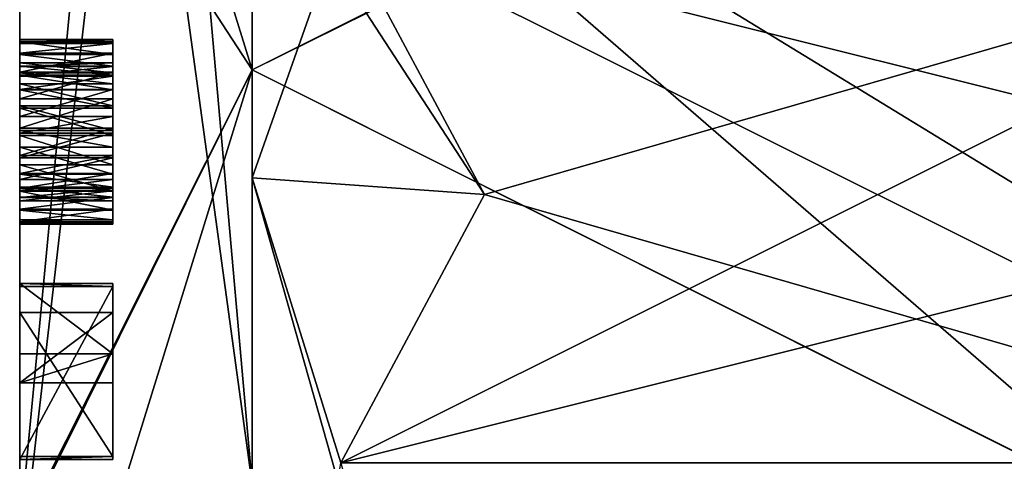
# Model space of a CAD drawing. Header units: millimetres. Extents: x -12 to 310, y -379 to 242.
# Tile 25 of 256: x -7 to -4.882, y -18.842 to -17.892. Entities that reach past the tile are written whole.
import ezdxf

# ---------------------------------------------------------------- set-up
doc = ezdxf.new("R2010")
doc.units = ezdxf.units.MM
doc.header["$LTSCALE"] = 65.185185
for name, color, linetype in [('1666', 7, 'CONTINUOUS'), ('1667', 7, 'CONTINUOUS'), ('1669', 7, 'CONTINUOUS'), ('1670', 7, 'CONTINUOUS'), ('1671', 7, 'CONTINUOUS'), ('1672', 7, 'CONTINUOUS'), ('1673', 7, 'CONTINUOUS'), ('1678', 7, 'CONTINUOUS'), ('1681', 7, 'CONTINUOUS'), ('1733', 7, 'CONTINUOUS'), ('1734', 7, 'CONTINUOUS'), ('1735', 7, 'CONTINUOUS'), ('1736', 7, 'CONTINUOUS'), ('1737', 7, 'CONTINUOUS'), ('1738', 7, 'CONTINUOUS'), ('1739', 7, 'CONTINUOUS'), ('1740', 7, 'CONTINUOUS'), ('1741', 7, 'CONTINUOUS'), ('1742', 7, 'CONTINUOUS'), ('1743', 7, 'CONTINUOUS'), ('1744', 7, 'CONTINUOUS'), ('1745', 7, 'CONTINUOUS'), ('1746', 7, 'CONTINUOUS'), ('1747', 7, 'CONTINUOUS'), ('1748', 7, 'CONTINUOUS'), ('1749', 7, 'CONTINUOUS'), ('1750', 7, 'CONTINUOUS'), ('1751', 7, 'CONTINUOUS'), ('1752', 7, 'CONTINUOUS'), ('1753', 7, 'CONTINUOUS'), ('1754', 7, 'CONTINUOUS'), ('1755', 7, 'CONTINUOUS'), ('1756', 7, 'CONTINUOUS'), ('1757', 7, 'CONTINUOUS'), ('1758', 7, 'CONTINUOUS'), ('1759', 7, 'CONTINUOUS'), ('1760', 7, 'CONTINUOUS'), ('1761', 7, 'CONTINUOUS'), ('1762', 7, 'CONTINUOUS'), ('1763', 7, 'CONTINUOUS'), ('1764', 7, 'CONTINUOUS'), ('1765', 7, 'CONTINUOUS'), ('1766', 7, 'CONTINUOUS'), ('1767', 7, 'CONTINUOUS'), ('1768', 7, 'CONTINUOUS'), ('1769', 7, 'CONTINUOUS'), ('1770', 7, 'CONTINUOUS'), ('1771', 7, 'CONTINUOUS'), ('1772', 7, 'CONTINUOUS'), ('1773', 7, 'CONTINUOUS'), ('1774', 7, 'CONTINUOUS'), ('1775', 7, 'CONTINUOUS'), ('1776', 7, 'CONTINUOUS'), ('1777', 7, 'CONTINUOUS'), ('1778', 7, 'CONTINUOUS'), ('1779', 7, 'CONTINUOUS'), ('1780', 7, 'CONTINUOUS'), ('1781', 7, 'CONTINUOUS'), ('1782', 7, 'CONTINUOUS'), ('1783', 7, 'CONTINUOUS'), ('1784', 7, 'CONTINUOUS'), ('1785', 7, 'CONTINUOUS'), ('1786', 7, 'CONTINUOUS'), ('2225', 7, 'CONTINUOUS'), ('2226', 7, 'CONTINUOUS'), ('2227', 7, 'CONTINUOUS'), ('2228', 7, 'CONTINUOUS'), ('2231', 7, 'CONTINUOUS'), ('2232', 7, 'CONTINUOUS'), ('2243', 7, 'CONTINUOUS')]:
    doc.layers.add(name, color=color, linetype=linetype)

msp = doc.modelspace()

# ---------------------------------------------------------------- linework, layer by layer
at = {"layer": '1666', "linetype": 'CONTINUOUS'}
for points in [[(-2.2, -14.75, -165), (-2.2, -18.9261, -169.2494), (-6.5, -14.75, -165), (-2.2, -14.75, -165)], [(-6.5, -14.75, -165), (-2.2, -18.9261, -169.2494), (-6.5, -18.8908, -169.2486), (-6.5, -14.75, -165)]]:
    msp.add_3dface(points, dxfattribs=at)
at = {"layer": '1667', "linetype": 'CONTINUOUS'}
for points in [[(-2.2, -19.0739, -160.7506), (-2.2, -14.7526, -164.8522), (-6.5, -14.7556, -164.7817), (-2.2, -19.0739, -160.7506)], [(-6.5, -19.1092, -160.7514), (-2.2, -19.0739, -160.7506), (-6.5, -14.7556, -164.7817), (-6.5, -19.1092, -160.7514)]]:
    msp.add_3dface(points, dxfattribs=at)
at = {"layer": '1669', "linetype": 'CONTINUOUS'}
for points in [[(-6.5, -19.1092, -160.7514), (-6.5, -14.7556, -164.7817), (-7, -19.0944, -161.2512), (-6.5, -19.1092, -160.7514)], [(-7, -19.0944, -161.2512), (-6.5, -14.7556, -164.7817), (-7, -16.4522, -162.2485), (-7, -19.0944, -161.2512)]]:
    msp.add_3dface(points, dxfattribs=at)
at = {"layer": '1670', "linetype": 'CONTINUOUS'}
for points in [[(-7, -15.2512, -164.9036), (-7, -15.25, -165), (-7, -18.9955, -162.5), (-7, -15.2512, -164.9036)], [(-7, -15.25, -165), (-7, -18.9056, -168.7488), (-7, -17.2325, -166.768), (-7, -15.25, -165)], [(-7, -15.25, -165), (-7, -16.5, -165), (-7, -18.9955, -162.5), (-7, -15.25, -165)], [(-7, -15.255, -164.8073), (-7, -15.2512, -164.9036), (-7, -18.9955, -162.5), (-7, -15.255, -164.8073)], [(-7, -16.4522, -162.2485), (-7, -15.255, -164.8073), (-7, -18.011, -162.2507), (-7, -16.4522, -162.2485)], [(-7, -15.255, -164.8073), (-7, -18.9955, -162.5), (-7, -18.1411, -162.3231), (-7, -15.255, -164.8073)], [(-7, -18.011, -162.2507), (-7, -15.255, -164.8073), (-7, -18.0431, -162.2856), (-7, -18.011, -162.2507)], [(-7, -18.0431, -162.2856), (-7, -15.255, -164.8073), (-7, -18.0821, -162.3073), (-7, -18.0431, -162.2856)], [(-7, -18.0821, -162.3073), (-7, -15.255, -164.8073), (-7, -18.1411, -162.3231), (-7, -18.0821, -162.3073)], [(-7, -19.0944, -161.2512), (-7, -16.4522, -162.2485), (-7, -18.0619, -161.8361), (-7, -19.0944, -161.2512)], [(-7, -18.0619, -161.8361), (-7, -16.4522, -162.2485), (-7, -18.005, -161.8641), (-7, -18.0619, -161.8361)], [(-7, -18.005, -161.8641), (-7, -16.4522, -162.2485), (-7, -17.9642, -161.9095), (-7, -18.005, -161.8641)], [(-7, -17.9642, -161.9095), (-7, -16.4522, -162.2485), (-7, -17.9433, -161.949), (-7, -17.9642, -161.9095)], [(-7, -17.9433, -161.949), (-7, -16.4522, -162.2485), (-7, -17.9354, -161.9957), (-7, -17.9433, -161.949)], [(-7, -17.9354, -161.9957), (-7, -16.4522, -162.2485), (-7, -17.9345, -162.0293), (-7, -17.9354, -161.9957)], [(-7, -17.9345, -162.0293), (-7, -16.4522, -162.2485), (-7, -17.9396, -162.0832), (-7, -17.9345, -162.0293)], [(-7, -17.9396, -162.0832), (-7, -16.4522, -162.2485), (-7, -17.9668, -162.175), (-7, -17.9396, -162.0832)], [(-7, -17.9668, -162.175), (-7, -16.4522, -162.2485), (-7, -17.9919, -162.2231), (-7, -17.9668, -162.175)], [(-7, -17.9919, -162.2231), (-7, -16.4522, -162.2485), (-7, -18.011, -162.2507), (-7, -17.9919, -162.2231)], [(-7, -17.2325, -166.768), (-7, -18.9056, -168.7488), (-7, -19.0045, -167.5), (-7, -17.2325, -166.768)], [(-7, -18.6107, -161.723), (-7, -19.0944, -161.2512), (-7, -18.0619, -161.8361), (-7, -18.6107, -161.723)], [(-7, -18.1249, -161.8286), (-7, -18.6107, -161.723), (-7, -18.0619, -161.8361), (-7, -18.1249, -161.8286)], [(-7, -18.1839, -161.8444), (-7, -18.6107, -161.723), (-7, -18.1249, -161.8286), (-7, -18.1839, -161.8444)], [(-7, -18.9955, -162.5), (-7, -19.8462, -162.3306), (-7, -18.1411, -162.3231), (-7, -18.9955, -162.5)], [(-7, -19.8462, -162.3306), (-7, -19.7664, -162.3066), (-7, -18.1411, -162.3231), (-7, -19.8462, -162.3306)], [(-7, -18.1411, -162.3231), (-7, -19.7664, -162.3066), (-7, -18.204, -162.3155), (-7, -18.1411, -162.3231)], [(-7, -18.2229, -161.8661), (-7, -18.6107, -161.723), (-7, -18.1839, -161.8444), (-7, -18.2229, -161.8661)], [(-7, -18.204, -162.3155), (-7, -19.7664, -162.3066), (-7, -18.2609, -162.2875), (-7, -18.204, -162.3155)], [(-7, -18.255, -161.901), (-7, -18.6107, -161.723), (-7, -18.2229, -161.8661), (-7, -18.255, -161.901)], [(-7, -18.274, -161.9286), (-7, -18.6107, -161.723), (-7, -18.255, -161.901), (-7, -18.274, -161.9286)], [(-7, -19.7664, -162.3066), (-7, -19.4219, -162.22), (-7, -18.2609, -162.2875), (-7, -19.7664, -162.3066)], [(-7, -19.4219, -162.22), (-7, -18.4661, -162.245), (-7, -18.2609, -162.2875), (-7, -19.4219, -162.22)], [(-7, -18.2609, -162.2875), (-7, -18.4661, -162.245), (-7, -18.3018, -162.2421), (-7, -18.2609, -162.2875)], [(-7, -18.2991, -161.9766), (-7, -18.6107, -161.723), (-7, -18.274, -161.9286), (-7, -18.2991, -161.9766)], [(-7, -18.3264, -162.0684), (-7, -18.6107, -161.723), (-7, -18.2991, -161.9766), (-7, -18.3264, -162.0684)], [(-7, -18.4661, -162.245), (-7, -18.4595, -162.1922), (-7, -18.3018, -162.2421), (-7, -18.4661, -162.245)], [(-7, -18.3018, -162.2421), (-7, -18.4595, -162.1922), (-7, -18.3227, -162.2027), (-7, -18.3018, -162.2421)], [(-7, -18.3227, -162.2027), (-7, -18.4595, -162.1922), (-7, -18.3306, -162.1559), (-7, -18.3227, -162.2027)], [(-7, -18.6107, -161.723), (-7, -18.3264, -162.0684), (-7, -18.3315, -162.1224), (-7, -18.6107, -161.723)], [(-7, -18.4595, -162.1922), (-7, -18.6107, -161.723), (-7, -18.3306, -162.1559), (-7, -18.4595, -162.1922)], [(-7, -18.3306, -162.1559), (-7, -18.6107, -161.723), (-7, -18.3315, -162.1224), (-7, -18.3306, -162.1559)], [(-7, -19.3069, -162.2167), (-7, -19.2461, -162.1986), (-7, -18.4661, -162.245), (-7, -19.3069, -162.2167)], [(-7, -18.4661, -162.245), (-7, -19.2461, -162.1986), (-7, -18.8382, -162.1984), (-7, -18.4661, -162.245)], [(-7, -19.3483, -162.2217), (-7, -19.3069, -162.2167), (-7, -18.4661, -162.245), (-7, -19.3483, -162.2217)], [(-7, -19.4219, -162.22), (-7, -19.3483, -162.2217), (-7, -18.4661, -162.245), (-7, -19.4219, -162.22)], [(-7, -19.184, -162.0196), (-7, -19.2085, -161.9904), (-7, -18.5215, -162.1844), (-7, -19.184, -162.0196)], [(-7, -19.2085, -161.9904), (-7, -18.9201, -161.9346), (-7, -18.5215, -162.1844), (-7, -19.2085, -161.9904)], [(-7, -19.1685, -162.0606), (-7, -19.184, -162.0196), (-7, -18.5215, -162.1844), (-7, -19.1685, -162.0606)], [(-7, -19.1659, -162.0817), (-7, -19.1685, -162.0606), (-7, -18.5215, -162.1844), (-7, -19.1659, -162.0817)], [(-7, -18.8316, -162.1456), (-7, -19.1659, -162.0817), (-7, -18.5215, -162.1844), (-7, -18.8316, -162.1456)], [(-7, -18.9201, -161.9346), (-7, -18.9197, -161.8814), (-7, -18.5215, -162.1844), (-7, -18.9201, -161.9346)], [(-7, -18.5215, -162.1844), (-7, -18.9197, -161.8814), (-7, -18.6727, -161.7152), (-7, -18.5215, -162.1844)], [(-7, -18.6727, -161.7152), (-7, -19.0944, -161.2512), (-7, -18.6107, -161.723), (-7, -18.6727, -161.7152)], [(-7, -19.2121, -161.7015), (-7, -19.0944, -161.2512), (-7, -18.6727, -161.7152), (-7, -19.2121, -161.7015)], [(-7, -19.2057, -161.7543), (-7, -19.2121, -161.7015), (-7, -18.6727, -161.7152), (-7, -19.2057, -161.7543)], [(-7, -18.9197, -161.8814), (-7, -19.2057, -161.7543), (-7, -18.6727, -161.7152), (-7, -18.9197, -161.8814)], [(-7, -19.1711, -162.1252), (-7, -19.1659, -162.0817), (-7, -18.8316, -162.1456), (-7, -19.1711, -162.1252)], [(-7, -19.2074, -162.1724), (-7, -19.1711, -162.1252), (-7, -18.8316, -162.1456), (-7, -19.2074, -162.1724)], [(-7, -18.8382, -162.1984), (-7, -19.2074, -162.1724), (-7, -18.8316, -162.1456), (-7, -18.8382, -162.1984)], [(-7, -19.2461, -162.1986), (-7, -19.2074, -162.1724), (-7, -18.8382, -162.1984), (-7, -19.2461, -162.1986)]]:
    msp.add_3dface(points, dxfattribs=at)
at = {"layer": '1671', "linetype": 'CONTINUOUS'}
for points in [[(-6.5, -14.75, -165), (-6.5, -18.8908, -169.2486), (-6.8536, -14.8964, -165), (-6.5, -14.75, -165)], [(-6.5, -18.8908, -169.2486), (-7, -15.25, -165), (-6.8536, -14.8964, -165), (-6.5, -18.8908, -169.2486)], [(-7, -15.25, -165), (-6.5, -18.8908, -169.2486), (-7, -18.9056, -168.7488), (-7, -15.25, -165)]]:
    msp.add_3dface(points, dxfattribs=at)
at = {"layer": '1672', "linetype": 'CONTINUOUS'}
for points in [[(-6.8094, -17, -166.1547), (-7, -17.2325, -166.768), (-6.5, -18, -166.7321), (-6.8094, -17, -166.1547)], [(-7, -17.2325, -166.768), (-7, -19.0045, -167.5), (-6.5, -18, -166.7321), (-7, -17.2325, -166.768)], [(-6.5, -18, -166.7321), (-7, -19.0045, -167.5), (-6.8094, -19, -167.3094), (-6.5, -18, -166.7321)]]:
    msp.add_3dface(points, dxfattribs=at)
at = {"layer": '1673', "linetype": 'CONTINUOUS'}
for points in [[(-7, -18.9955, -162.5), (-7, -16.5, -165), (-6.8094, -17, -163.8453), (-7, -18.9955, -162.5)], [(-6.5, -18, -163.268), (-7, -18.9955, -162.5), (-6.8094, -17, -163.8453), (-6.5, -18, -163.268)], [(-6.8094, -19, -162.6906), (-7, -18.9955, -162.5), (-6.5, -18, -163.268), (-6.8094, -19, -162.6906)]]:
    msp.add_3dface(points, dxfattribs=at)
at = {"layer": '1678', "linetype": 'CONTINUOUS'}
for points in [[(-6.8094, -17, -166.1547), (-6.5, -18, -166.7321), (-4.5024, -19.0004, -167.3092), (-6.8094, -17, -166.1547)], [(-6.8094, -17, -166.1547), (-4.5024, -19.0004, -167.3092), (-4.5, -17.01, -166.1605), (-6.8094, -17, -166.1547)], [(-6.5, -18, -166.7321), (-6.8094, -19, -167.3094), (-4.5024, -19.0004, -167.3092), (-6.5, -18, -166.7321)]]:
    msp.add_3dface(points, dxfattribs=at)
at = {"layer": '1681', "linetype": 'CONTINUOUS'}
for points in [[(-6.5, -18, -163.268), (-6.8094, -17, -163.8453), (-4.5, -17, -163.8453), (-6.5, -18, -163.268)], [(-4.5, -17, -163.8453), (-4.5, -17.01, -163.8395), (-6.5, -18, -163.268), (-4.5, -17, -163.8453)], [(-4.5024, -18.9996, -162.6908), (-6.5, -18, -163.268), (-4.5, -17.01, -163.8395), (-4.5024, -18.9996, -162.6908)], [(-6.8094, -19, -162.6906), (-6.5, -18, -163.268), (-4.5024, -18.9996, -162.6908), (-6.8094, -19, -162.6906)]]:
    msp.add_3dface(points, dxfattribs=at)
at = {"layer": '1733', "linetype": 'CONTINUOUS'}
for points in [[(-7, -18.4595, -162.1922), (-7, -18.4661, -162.245), (-6.8, -18.4661, -162.245), (-7, -18.4595, -162.1922)], [(-6.8, -18.4595, -162.1922), (-7, -18.4595, -162.1922), (-6.8, -18.4661, -162.245), (-6.8, -18.4595, -162.1922)]]:
    msp.add_3dface(points, dxfattribs=at)
at = {"layer": '1734', "linetype": 'CONTINUOUS'}
for points in [[(-7, -18.6107, -161.723), (-7, -18.4595, -162.1922), (-6.8, -18.6107, -161.723), (-7, -18.6107, -161.723)], [(-7, -18.4595, -162.1922), (-6.8, -18.4595, -162.1922), (-6.8, -18.6107, -161.723), (-7, -18.4595, -162.1922)]]:
    msp.add_3dface(points, dxfattribs=at)
at = {"layer": '1735', "linetype": 'CONTINUOUS'}
for points in [[(-7, -18.6727, -161.7152), (-7, -18.6107, -161.723), (-6.8, -18.6107, -161.723), (-7, -18.6727, -161.7152)], [(-7, -18.6727, -161.7152), (-6.8, -18.6107, -161.723), (-6.8, -18.6727, -161.7152), (-7, -18.6727, -161.7152)]]:
    msp.add_3dface(points, dxfattribs=at)
at = {"layer": '1736', "linetype": 'CONTINUOUS'}
for points in [[(-7, -18.5215, -162.1844), (-7, -18.6727, -161.7152), (-6.8, -18.5215, -162.1844), (-7, -18.5215, -162.1844)], [(-7, -18.6727, -161.7152), (-6.8, -18.6727, -161.7152), (-6.8, -18.5215, -162.1844), (-7, -18.6727, -161.7152)]]:
    msp.add_3dface(points, dxfattribs=at)
at = {"layer": '1737', "linetype": 'CONTINUOUS'}
for points in [[(-7, -18.8316, -162.1456), (-7, -18.5215, -162.1844), (-6.8, -18.8316, -162.1456), (-7, -18.8316, -162.1456)], [(-7, -18.5215, -162.1844), (-6.8, -18.5215, -162.1844), (-6.8, -18.8316, -162.1456), (-7, -18.5215, -162.1844)]]:
    msp.add_3dface(points, dxfattribs=at)
at = {"layer": '1738', "linetype": 'CONTINUOUS'}
for points in [[(-7, -18.8382, -162.1984), (-7, -18.8316, -162.1456), (-6.8, -18.8316, -162.1456), (-7, -18.8382, -162.1984)], [(-7, -18.8382, -162.1984), (-6.8, -18.8316, -162.1456), (-6.8, -18.8382, -162.1984), (-7, -18.8382, -162.1984)]]:
    msp.add_3dface(points, dxfattribs=at)
at = {"layer": '1739', "linetype": 'CONTINUOUS'}
for points in [[(-7, -18.4661, -162.245), (-7, -18.8382, -162.1984), (-6.8, -18.4661, -162.245), (-7, -18.4661, -162.245)], [(-6.8, -18.4661, -162.245), (-7, -18.8382, -162.1984), (-6.8, -18.8382, -162.1984), (-6.8, -18.4661, -162.245)]]:
    msp.add_3dface(points, dxfattribs=at)
at = {"layer": '1740', "linetype": 'CONTINUOUS'}
for points in [[(-6.8, -18.4595, -162.1922), (-6.8, -18.4661, -162.245), (-6.8, -18.8382, -162.1984), (-6.8, -18.4595, -162.1922)], [(-6.8, -18.6107, -161.723), (-6.8, -18.4595, -162.1922), (-6.8, -18.5215, -162.1844), (-6.8, -18.6107, -161.723)], [(-6.8, -18.5215, -162.1844), (-6.8, -18.4595, -162.1922), (-6.8, -18.8382, -162.1984), (-6.8, -18.5215, -162.1844)], [(-6.8, -18.6727, -161.7152), (-6.8, -18.6107, -161.723), (-6.8, -18.5215, -162.1844), (-6.8, -18.6727, -161.7152)], [(-6.8, -18.8316, -162.1456), (-6.8, -18.5215, -162.1844), (-6.8, -18.8382, -162.1984), (-6.8, -18.8316, -162.1456)]]:
    msp.add_3dface(points, dxfattribs=at)
at = {"layer": '1741', "linetype": 'CONTINUOUS'}
for points in [[(-7, -18.3264, -162.0684), (-7, -18.2991, -161.9766), (-6.8, -18.2991, -161.9766), (-7, -18.3264, -162.0684)], [(-6.8, -18.3264, -162.0684), (-7, -18.3264, -162.0684), (-6.8, -18.2991, -161.9766), (-6.8, -18.3264, -162.0684)]]:
    msp.add_3dface(points, dxfattribs=at)
at = {"layer": '1742', "linetype": 'CONTINUOUS'}
for points in [[(-7, -18.3315, -162.1224), (-7, -18.3264, -162.0684), (-6.8, -18.3264, -162.0684), (-7, -18.3315, -162.1224)], [(-7, -18.3315, -162.1224), (-6.8, -18.3264, -162.0684), (-6.8, -18.3315, -162.1224), (-7, -18.3315, -162.1224)]]:
    msp.add_3dface(points, dxfattribs=at)
at = {"layer": '1743', "linetype": 'CONTINUOUS'}
for points in [[(-7, -18.3306, -162.1559), (-7, -18.3315, -162.1224), (-6.8, -18.3315, -162.1224), (-7, -18.3306, -162.1559)], [(-7, -18.3306, -162.1559), (-6.8, -18.3315, -162.1224), (-6.8, -18.3306, -162.1559), (-7, -18.3306, -162.1559)]]:
    msp.add_3dface(points, dxfattribs=at)
at = {"layer": '1744', "linetype": 'CONTINUOUS'}
for points in [[(-7, -18.3227, -162.2027), (-7, -18.3306, -162.1559), (-6.8, -18.3306, -162.1559), (-7, -18.3227, -162.2027)], [(-7, -18.3227, -162.2027), (-6.8, -18.3306, -162.1559), (-6.8, -18.3227, -162.2027), (-7, -18.3227, -162.2027)]]:
    msp.add_3dface(points, dxfattribs=at)
at = {"layer": '1745', "linetype": 'CONTINUOUS'}
for points in [[(-7, -18.3018, -162.2421), (-7, -18.3227, -162.2027), (-6.8, -18.3227, -162.2027), (-7, -18.3018, -162.2421)], [(-7, -18.3018, -162.2421), (-6.8, -18.3227, -162.2027), (-6.8, -18.3018, -162.2421), (-7, -18.3018, -162.2421)]]:
    msp.add_3dface(points, dxfattribs=at)
at = {"layer": '1746', "linetype": 'CONTINUOUS'}
for points in [[(-7, -18.2609, -162.2875), (-7, -18.3018, -162.2421), (-6.8, -18.3018, -162.2421), (-7, -18.2609, -162.2875)], [(-7, -18.2609, -162.2875), (-6.8, -18.3018, -162.2421), (-6.8, -18.2609, -162.2875), (-7, -18.2609, -162.2875)]]:
    msp.add_3dface(points, dxfattribs=at)
at = {"layer": '1747', "linetype": 'CONTINUOUS'}
for points in [[(-7, -18.204, -162.3155), (-7, -18.2609, -162.2875), (-6.8, -18.2609, -162.2875), (-7, -18.204, -162.3155)], [(-7, -18.204, -162.3155), (-6.8, -18.2609, -162.2875), (-6.8, -18.204, -162.3155), (-7, -18.204, -162.3155)]]:
    msp.add_3dface(points, dxfattribs=at)
at = {"layer": '1748', "linetype": 'CONTINUOUS'}
for points in [[(-7, -18.1411, -162.3231), (-7, -18.204, -162.3155), (-6.8, -18.204, -162.3155), (-7, -18.1411, -162.3231)], [(-7, -18.1411, -162.3231), (-6.8, -18.204, -162.3155), (-6.8, -18.1411, -162.3231), (-7, -18.1411, -162.3231)]]:
    msp.add_3dface(points, dxfattribs=at)
at = {"layer": '1749', "linetype": 'CONTINUOUS'}
for points in [[(-7, -18.0821, -162.3073), (-7, -18.1411, -162.3231), (-6.8, -18.1411, -162.3231), (-7, -18.0821, -162.3073)], [(-7, -18.0821, -162.3073), (-6.8, -18.1411, -162.3231), (-6.8, -18.0821, -162.3073), (-7, -18.0821, -162.3073)]]:
    msp.add_3dface(points, dxfattribs=at)
at = {"layer": '1750', "linetype": 'CONTINUOUS'}
for points in [[(-7, -18.0431, -162.2856), (-7, -18.0821, -162.3073), (-6.8, -18.0821, -162.3073), (-7, -18.0431, -162.2856)], [(-7, -18.0431, -162.2856), (-6.8, -18.0821, -162.3073), (-6.8, -18.0431, -162.2856), (-7, -18.0431, -162.2856)]]:
    msp.add_3dface(points, dxfattribs=at)
at = {"layer": '1751', "linetype": 'CONTINUOUS'}
for points in [[(-7, -18.011, -162.2507), (-7, -18.0431, -162.2856), (-6.8, -18.0431, -162.2856), (-7, -18.011, -162.2507)], [(-7, -18.011, -162.2507), (-6.8, -18.0431, -162.2856), (-6.8, -18.011, -162.2507), (-7, -18.011, -162.2507)]]:
    msp.add_3dface(points, dxfattribs=at)
at = {"layer": '1752', "linetype": 'CONTINUOUS'}
for points in [[(-7, -17.9919, -162.2231), (-7, -18.011, -162.2507), (-6.8, -18.011, -162.2507), (-7, -17.9919, -162.2231)], [(-7, -17.9919, -162.2231), (-6.8, -18.011, -162.2507), (-6.8, -17.9919, -162.2231), (-7, -17.9919, -162.2231)]]:
    msp.add_3dface(points, dxfattribs=at)
at = {"layer": '1753', "linetype": 'CONTINUOUS'}
for points in [[(-7, -17.9668, -162.175), (-7, -17.9919, -162.2231), (-6.8, -17.9919, -162.2231), (-7, -17.9668, -162.175)], [(-7, -17.9668, -162.175), (-6.8, -17.9919, -162.2231), (-6.8, -17.9668, -162.175), (-7, -17.9668, -162.175)]]:
    msp.add_3dface(points, dxfattribs=at)
at = {"layer": '1754', "linetype": 'CONTINUOUS'}
for points in [[(-7, -17.9396, -162.0832), (-7, -17.9668, -162.175), (-6.8, -17.9668, -162.175), (-7, -17.9396, -162.0832)], [(-7, -17.9396, -162.0832), (-6.8, -17.9668, -162.175), (-6.8, -17.9396, -162.0832), (-7, -17.9396, -162.0832)]]:
    msp.add_3dface(points, dxfattribs=at)
at = {"layer": '1755', "linetype": 'CONTINUOUS'}
for points in [[(-7, -17.9345, -162.0293), (-7, -17.9396, -162.0832), (-6.8, -17.9396, -162.0832), (-7, -17.9345, -162.0293)], [(-7, -17.9345, -162.0293), (-6.8, -17.9396, -162.0832), (-6.8, -17.9345, -162.0293), (-7, -17.9345, -162.0293)]]:
    msp.add_3dface(points, dxfattribs=at)
at = {"layer": '1756', "linetype": 'CONTINUOUS'}
for points in [[(-7, -17.9354, -161.9957), (-7, -17.9345, -162.0293), (-6.8, -17.9345, -162.0293), (-7, -17.9354, -161.9957)], [(-7, -17.9354, -161.9957), (-6.8, -17.9345, -162.0293), (-6.8, -17.9354, -161.9957), (-7, -17.9354, -161.9957)]]:
    msp.add_3dface(points, dxfattribs=at)
at = {"layer": '1757', "linetype": 'CONTINUOUS'}
for points in [[(-7, -17.9433, -161.949), (-7, -17.9354, -161.9957), (-6.8, -17.9354, -161.9957), (-7, -17.9433, -161.949)], [(-7, -17.9433, -161.949), (-6.8, -17.9354, -161.9957), (-6.8, -17.9433, -161.949), (-7, -17.9433, -161.949)]]:
    msp.add_3dface(points, dxfattribs=at)
at = {"layer": '1758', "linetype": 'CONTINUOUS'}
for points in [[(-7, -17.9642, -161.9095), (-7, -17.9433, -161.949), (-6.8, -17.9433, -161.949), (-7, -17.9642, -161.9095)], [(-7, -17.9642, -161.9095), (-6.8, -17.9433, -161.949), (-6.8, -17.9642, -161.9095), (-7, -17.9642, -161.9095)]]:
    msp.add_3dface(points, dxfattribs=at)
at = {"layer": '1759', "linetype": 'CONTINUOUS'}
for points in [[(-7, -18.005, -161.8641), (-7, -17.9642, -161.9095), (-6.8, -17.9642, -161.9095), (-7, -18.005, -161.8641)], [(-7, -18.005, -161.8641), (-6.8, -17.9642, -161.9095), (-6.8, -18.005, -161.8641), (-7, -18.005, -161.8641)]]:
    msp.add_3dface(points, dxfattribs=at)
at = {"layer": '1760', "linetype": 'CONTINUOUS'}
for points in [[(-7, -18.0619, -161.8361), (-7, -18.005, -161.8641), (-6.8, -18.005, -161.8641), (-7, -18.0619, -161.8361)], [(-7, -18.0619, -161.8361), (-6.8, -18.005, -161.8641), (-6.8, -18.0619, -161.8361), (-7, -18.0619, -161.8361)]]:
    msp.add_3dface(points, dxfattribs=at)
at = {"layer": '1761', "linetype": 'CONTINUOUS'}
for points in [[(-7, -18.1249, -161.8286), (-7, -18.0619, -161.8361), (-6.8, -18.0619, -161.8361), (-7, -18.1249, -161.8286)], [(-7, -18.1249, -161.8286), (-6.8, -18.0619, -161.8361), (-6.8, -18.1249, -161.8286), (-7, -18.1249, -161.8286)]]:
    msp.add_3dface(points, dxfattribs=at)
at = {"layer": '1762', "linetype": 'CONTINUOUS'}
for points in [[(-7, -18.1839, -161.8444), (-7, -18.1249, -161.8286), (-6.8, -18.1249, -161.8286), (-7, -18.1839, -161.8444)], [(-7, -18.1839, -161.8444), (-6.8, -18.1249, -161.8286), (-6.8, -18.1839, -161.8444), (-7, -18.1839, -161.8444)]]:
    msp.add_3dface(points, dxfattribs=at)
at = {"layer": '1763', "linetype": 'CONTINUOUS'}
for points in [[(-7, -18.2229, -161.8661), (-7, -18.1839, -161.8444), (-6.8, -18.1839, -161.8444), (-7, -18.2229, -161.8661)], [(-7, -18.2229, -161.8661), (-6.8, -18.1839, -161.8444), (-6.8, -18.2229, -161.8661), (-7, -18.2229, -161.8661)]]:
    msp.add_3dface(points, dxfattribs=at)
at = {"layer": '1764', "linetype": 'CONTINUOUS'}
for points in [[(-7, -18.255, -161.901), (-7, -18.2229, -161.8661), (-6.8, -18.2229, -161.8661), (-7, -18.255, -161.901)], [(-7, -18.255, -161.901), (-6.8, -18.2229, -161.8661), (-6.8, -18.255, -161.901), (-7, -18.255, -161.901)]]:
    msp.add_3dface(points, dxfattribs=at)
at = {"layer": '1765', "linetype": 'CONTINUOUS'}
for points in [[(-7, -18.274, -161.9286), (-7, -18.255, -161.901), (-6.8, -18.255, -161.901), (-7, -18.274, -161.9286)], [(-7, -18.274, -161.9286), (-6.8, -18.255, -161.901), (-6.8, -18.274, -161.9286), (-7, -18.274, -161.9286)]]:
    msp.add_3dface(points, dxfattribs=at)
at = {"layer": '1766', "linetype": 'CONTINUOUS'}
for points in [[(-7, -18.2991, -161.9766), (-7, -18.274, -161.9286), (-6.8, -18.274, -161.9286), (-7, -18.2991, -161.9766)], [(-6.8, -18.2991, -161.9766), (-7, -18.2991, -161.9766), (-6.8, -18.274, -161.9286), (-6.8, -18.2991, -161.9766)]]:
    msp.add_3dface(points, dxfattribs=at)
at = {"layer": '1767', "linetype": 'CONTINUOUS'}
for points in [[(-6.8, -17.9345, -162.0293), (-6.8, -17.9396, -162.0832), (-6.8, -17.9926, -162.0786), (-6.8, -17.9345, -162.0293)], [(-6.8, -17.9354, -161.9957), (-6.8, -17.9345, -162.0293), (-6.8, -17.9844, -162.0145), (-6.8, -17.9354, -161.9957)], [(-6.8, -17.9844, -162.0145), (-6.8, -17.9345, -162.0293), (-6.8, -17.9926, -162.0786), (-6.8, -17.9844, -162.0145)], [(-6.8, -17.9433, -161.949), (-6.8, -17.9354, -161.9957), (-6.8, -18.0062, -161.9414), (-6.8, -17.9433, -161.949)], [(-6.8, -18.0062, -161.9414), (-6.8, -17.9354, -161.9957), (-6.8, -17.9844, -162.0145), (-6.8, -18.0062, -161.9414)], [(-6.8, -17.9396, -162.0832), (-6.8, -17.9668, -162.175), (-6.8, -18.0137, -162.15), (-6.8, -17.9396, -162.0832)], [(-6.8, -17.9926, -162.0786), (-6.8, -17.9396, -162.0832), (-6.8, -18.0137, -162.15), (-6.8, -17.9926, -162.0786)], [(-6.8, -17.9642, -161.9095), (-6.8, -17.9433, -161.949), (-6.8, -18.0301, -161.9121), (-6.8, -17.9642, -161.9095)], [(-6.8, -18.0301, -161.9121), (-6.8, -17.9433, -161.949), (-6.8, -18.0062, -161.9414), (-6.8, -18.0301, -161.9121)], [(-6.8, -18.005, -161.8641), (-6.8, -17.9642, -161.9095), (-6.8, -18.077, -161.8871), (-6.8, -18.005, -161.8641)], [(-6.8, -18.077, -161.8871), (-6.8, -17.9642, -161.9095), (-6.8, -18.0301, -161.9121), (-6.8, -18.077, -161.8871)], [(-6.8, -17.9668, -162.175), (-6.8, -17.9919, -162.2231), (-6.8, -18.0419, -162.2083), (-6.8, -17.9668, -162.175)], [(-6.8, -18.0137, -162.15), (-6.8, -17.9668, -162.175), (-6.8, -18.0419, -162.2083), (-6.8, -18.0137, -162.15)], [(-6.8, -17.9919, -162.2231), (-6.8, -18.011, -162.2507), (-6.8, -18.0419, -162.2083), (-6.8, -17.9919, -162.2231)], [(-6.8, -18.0619, -161.8361), (-6.8, -18.005, -161.8641), (-6.8, -18.1839, -161.8444), (-6.8, -18.0619, -161.8361)], [(-6.8, -18.1839, -161.8444), (-6.8, -18.005, -161.8641), (-6.8, -18.2229, -161.8661), (-6.8, -18.1839, -161.8444)], [(-6.8, -18.2229, -161.8661), (-6.8, -18.005, -161.8641), (-6.8, -18.077, -161.8871), (-6.8, -18.2229, -161.8661)], [(-6.8, -18.011, -162.2507), (-6.8, -18.0431, -162.2856), (-6.8, -18.1, -162.2576), (-6.8, -18.011, -162.2507)], [(-6.8, -18.0419, -162.2083), (-6.8, -18.011, -162.2507), (-6.8, -18.1, -162.2576), (-6.8, -18.0419, -162.2083)], [(-6.8, -18.0821, -162.3073), (-6.8, -18.2609, -162.2875), (-6.8, -18.0431, -162.2856), (-6.8, -18.0821, -162.3073)], [(-6.8, -18.0431, -162.2856), (-6.8, -18.2609, -162.2875), (-6.8, -18.1889, -162.2645), (-6.8, -18.0431, -162.2856)], [(-6.8, -18.1, -162.2576), (-6.8, -18.0431, -162.2856), (-6.8, -18.136, -162.2691), (-6.8, -18.1, -162.2576)], [(-6.8, -18.136, -162.2691), (-6.8, -18.0431, -162.2856), (-6.8, -18.1889, -162.2645), (-6.8, -18.136, -162.2691)], [(-6.8, -18.1249, -161.8286), (-6.8, -18.0619, -161.8361), (-6.8, -18.1839, -161.8444), (-6.8, -18.1249, -161.8286)], [(-6.8, -18.13, -161.8825), (-6.8, -18.2229, -161.8661), (-6.8, -18.077, -161.8871), (-6.8, -18.13, -161.8825)], [(-6.8, -18.204, -162.3155), (-6.8, -18.2609, -162.2875), (-6.8, -18.0821, -162.3073), (-6.8, -18.204, -162.3155)], [(-6.8, -18.1411, -162.3231), (-6.8, -18.204, -162.3155), (-6.8, -18.0821, -162.3073), (-6.8, -18.1411, -162.3231)], [(-6.8, -18.166, -161.894), (-6.8, -18.2229, -161.8661), (-6.8, -18.13, -161.8825), (-6.8, -18.166, -161.894)], [(-6.8, -18.255, -161.901), (-6.8, -18.2229, -161.8661), (-6.8, -18.166, -161.894), (-6.8, -18.255, -161.901)], [(-6.8, -18.2241, -161.9434), (-6.8, -18.255, -161.901), (-6.8, -18.166, -161.894), (-6.8, -18.2241, -161.9434)], [(-6.8, -18.2609, -162.2875), (-6.8, -18.3018, -162.2421), (-6.8, -18.1889, -162.2645), (-6.8, -18.2609, -162.2875)], [(-6.8, -18.1889, -162.2645), (-6.8, -18.3018, -162.2421), (-6.8, -18.2358, -162.2395), (-6.8, -18.1889, -162.2645)], [(-6.8, -18.2991, -161.9766), (-6.8, -18.274, -161.9286), (-6.8, -18.2241, -161.9434), (-6.8, -18.2991, -161.9766)], [(-6.8, -18.2522, -162.0016), (-6.8, -18.2991, -161.9766), (-6.8, -18.2241, -161.9434), (-6.8, -18.2522, -162.0016)], [(-6.8, -18.274, -161.9286), (-6.8, -18.255, -161.901), (-6.8, -18.2241, -161.9434), (-6.8, -18.274, -161.9286)], [(-6.8, -18.3018, -162.2421), (-6.8, -18.3227, -162.2027), (-6.8, -18.2358, -162.2395), (-6.8, -18.3018, -162.2421)], [(-6.8, -18.2358, -162.2395), (-6.8, -18.3227, -162.2027), (-6.8, -18.2598, -162.2102), (-6.8, -18.2358, -162.2395)], [(-6.8, -18.3264, -162.0684), (-6.8, -18.2991, -161.9766), (-6.8, -18.2522, -162.0016), (-6.8, -18.3264, -162.0684)], [(-6.8, -18.2734, -162.073), (-6.8, -18.3264, -162.0684), (-6.8, -18.2522, -162.0016), (-6.8, -18.2734, -162.073)], [(-6.8, -18.3227, -162.2027), (-6.8, -18.3306, -162.1559), (-6.8, -18.2598, -162.2102), (-6.8, -18.3227, -162.2027)], [(-6.8, -18.3306, -162.1559), (-6.8, -18.2816, -162.1372), (-6.8, -18.2598, -162.2102), (-6.8, -18.3306, -162.1559)], [(-6.8, -18.3315, -162.1224), (-6.8, -18.3264, -162.0684), (-6.8, -18.2734, -162.073), (-6.8, -18.3315, -162.1224)], [(-6.8, -18.2816, -162.1372), (-6.8, -18.3315, -162.1224), (-6.8, -18.2734, -162.073), (-6.8, -18.2816, -162.1372)], [(-6.8, -18.3306, -162.1559), (-6.8, -18.3315, -162.1224), (-6.8, -18.2816, -162.1372), (-6.8, -18.3306, -162.1559)]]:
    msp.add_3dface(points, dxfattribs=at)
at = {"layer": '1768', "linetype": 'CONTINUOUS'}
for points in [[(-6.8, -18.2816, -162.1372), (-6.8, -18.2734, -162.073), (-7, -18.2734, -162.073), (-6.8, -18.2816, -162.1372)], [(-6.8, -18.2816, -162.1372), (-7, -18.2734, -162.073), (-7, -18.2816, -162.1372), (-6.8, -18.2816, -162.1372)]]:
    msp.add_3dface(points, dxfattribs=at)
at = {"layer": '1769', "linetype": 'CONTINUOUS'}
for points in [[(-7, -17.9926, -162.0786), (-7, -18.2734, -162.073), (-7, -17.9844, -162.0145), (-7, -17.9926, -162.0786)], [(-7, -17.9844, -162.0145), (-7, -18.2734, -162.073), (-7, -18.2522, -162.0016), (-7, -17.9844, -162.0145)], [(-7, -18.0062, -161.9414), (-7, -17.9844, -162.0145), (-7, -18.2241, -161.9434), (-7, -18.0062, -161.9414)], [(-7, -18.2241, -161.9434), (-7, -17.9844, -162.0145), (-7, -18.2522, -162.0016), (-7, -18.2241, -161.9434)], [(-7, -18.2816, -162.1372), (-7, -18.2734, -162.073), (-7, -17.9926, -162.0786), (-7, -18.2816, -162.1372)], [(-7, -18.0137, -162.15), (-7, -18.2816, -162.1372), (-7, -17.9926, -162.0786), (-7, -18.0137, -162.15)], [(-7, -18.0301, -161.9121), (-7, -18.0062, -161.9414), (-7, -18.166, -161.894), (-7, -18.0301, -161.9121)], [(-7, -18.166, -161.894), (-7, -18.0062, -161.9414), (-7, -18.2241, -161.9434), (-7, -18.166, -161.894)], [(-7, -18.0419, -162.2083), (-7, -18.2816, -162.1372), (-7, -18.0137, -162.15), (-7, -18.0419, -162.2083)], [(-7, -18.077, -161.8871), (-7, -18.0301, -161.9121), (-7, -18.166, -161.894), (-7, -18.077, -161.8871)], [(-7, -18.2598, -162.2102), (-7, -18.2816, -162.1372), (-7, -18.0419, -162.2083), (-7, -18.2598, -162.2102)], [(-7, -18.1, -162.2576), (-7, -18.2598, -162.2102), (-7, -18.0419, -162.2083), (-7, -18.1, -162.2576)], [(-7, -18.13, -161.8825), (-7, -18.077, -161.8871), (-7, -18.166, -161.894), (-7, -18.13, -161.8825)], [(-7, -18.2358, -162.2395), (-7, -18.2598, -162.2102), (-7, -18.1, -162.2576), (-7, -18.2358, -162.2395)], [(-7, -18.1889, -162.2645), (-7, -18.2358, -162.2395), (-7, -18.1, -162.2576), (-7, -18.1889, -162.2645)], [(-7, -18.136, -162.2691), (-7, -18.1889, -162.2645), (-7, -18.1, -162.2576), (-7, -18.136, -162.2691)]]:
    msp.add_3dface(points, dxfattribs=at)
at = {"layer": '1770', "linetype": 'CONTINUOUS'}
for points in [[(-6.8, -18.2598, -162.2102), (-6.8, -18.2816, -162.1372), (-7, -18.2816, -162.1372), (-6.8, -18.2598, -162.2102)], [(-6.8, -18.2598, -162.2102), (-7, -18.2816, -162.1372), (-7, -18.2598, -162.2102), (-6.8, -18.2598, -162.2102)]]:
    msp.add_3dface(points, dxfattribs=at)
at = {"layer": '1771', "linetype": 'CONTINUOUS'}
for points in [[(-6.8, -18.2358, -162.2395), (-6.8, -18.2598, -162.2102), (-7, -18.2598, -162.2102), (-6.8, -18.2358, -162.2395)], [(-6.8, -18.2358, -162.2395), (-7, -18.2598, -162.2102), (-7, -18.2358, -162.2395), (-6.8, -18.2358, -162.2395)]]:
    msp.add_3dface(points, dxfattribs=at)
at = {"layer": '1772', "linetype": 'CONTINUOUS'}
for points in [[(-6.8, -18.1889, -162.2645), (-6.8, -18.2358, -162.2395), (-7, -18.2358, -162.2395), (-6.8, -18.1889, -162.2645)], [(-6.8, -18.1889, -162.2645), (-7, -18.2358, -162.2395), (-7, -18.1889, -162.2645), (-6.8, -18.1889, -162.2645)]]:
    msp.add_3dface(points, dxfattribs=at)
at = {"layer": '1773', "linetype": 'CONTINUOUS'}
for points in [[(-6.8, -18.136, -162.2691), (-6.8, -18.1889, -162.2645), (-7, -18.1889, -162.2645), (-6.8, -18.136, -162.2691)], [(-6.8, -18.136, -162.2691), (-7, -18.1889, -162.2645), (-7, -18.136, -162.2691), (-6.8, -18.136, -162.2691)]]:
    msp.add_3dface(points, dxfattribs=at)
at = {"layer": '1774', "linetype": 'CONTINUOUS'}
for points in [[(-6.8, -18.1, -162.2576), (-6.8, -18.136, -162.2691), (-7, -18.136, -162.2691), (-6.8, -18.1, -162.2576)], [(-6.8, -18.1, -162.2576), (-7, -18.136, -162.2691), (-7, -18.1, -162.2576), (-6.8, -18.1, -162.2576)]]:
    msp.add_3dface(points, dxfattribs=at)
at = {"layer": '1775', "linetype": 'CONTINUOUS'}
for points in [[(-6.8, -18.0419, -162.2083), (-6.8, -18.1, -162.2576), (-7, -18.1, -162.2576), (-6.8, -18.0419, -162.2083)], [(-6.8, -18.0419, -162.2083), (-7, -18.1, -162.2576), (-7, -18.0419, -162.2083), (-6.8, -18.0419, -162.2083)]]:
    msp.add_3dface(points, dxfattribs=at)
at = {"layer": '1776', "linetype": 'CONTINUOUS'}
for points in [[(-6.8, -18.0137, -162.15), (-6.8, -18.0419, -162.2083), (-7, -18.0419, -162.2083), (-6.8, -18.0137, -162.15)], [(-6.8, -18.0137, -162.15), (-7, -18.0419, -162.2083), (-7, -18.0137, -162.15), (-6.8, -18.0137, -162.15)]]:
    msp.add_3dface(points, dxfattribs=at)
at = {"layer": '1777', "linetype": 'CONTINUOUS'}
for points in [[(-6.8, -17.9926, -162.0786), (-6.8, -18.0137, -162.15), (-7, -18.0137, -162.15), (-6.8, -17.9926, -162.0786)], [(-6.8, -17.9926, -162.0786), (-7, -18.0137, -162.15), (-7, -17.9926, -162.0786), (-6.8, -17.9926, -162.0786)]]:
    msp.add_3dface(points, dxfattribs=at)
at = {"layer": '1778', "linetype": 'CONTINUOUS'}
for points in [[(-6.8, -17.9844, -162.0145), (-6.8, -17.9926, -162.0786), (-7, -17.9926, -162.0786), (-6.8, -17.9844, -162.0145)], [(-6.8, -17.9844, -162.0145), (-7, -17.9926, -162.0786), (-7, -17.9844, -162.0145), (-6.8, -17.9844, -162.0145)]]:
    msp.add_3dface(points, dxfattribs=at)
at = {"layer": '1779', "linetype": 'CONTINUOUS'}
for points in [[(-6.8, -18.0062, -161.9414), (-6.8, -17.9844, -162.0145), (-7, -17.9844, -162.0145), (-6.8, -18.0062, -161.9414)], [(-6.8, -18.0062, -161.9414), (-7, -17.9844, -162.0145), (-7, -18.0062, -161.9414), (-6.8, -18.0062, -161.9414)]]:
    msp.add_3dface(points, dxfattribs=at)
at = {"layer": '1780', "linetype": 'CONTINUOUS'}
for points in [[(-6.8, -18.0301, -161.9121), (-6.8, -18.0062, -161.9414), (-7, -18.0062, -161.9414), (-6.8, -18.0301, -161.9121)], [(-6.8, -18.0301, -161.9121), (-7, -18.0062, -161.9414), (-7, -18.0301, -161.9121), (-6.8, -18.0301, -161.9121)]]:
    msp.add_3dface(points, dxfattribs=at)
at = {"layer": '1781', "linetype": 'CONTINUOUS'}
for points in [[(-6.8, -18.077, -161.8871), (-6.8, -18.0301, -161.9121), (-7, -18.0301, -161.9121), (-6.8, -18.077, -161.8871)], [(-6.8, -18.077, -161.8871), (-7, -18.0301, -161.9121), (-7, -18.077, -161.8871), (-6.8, -18.077, -161.8871)]]:
    msp.add_3dface(points, dxfattribs=at)
at = {"layer": '1782', "linetype": 'CONTINUOUS'}
for points in [[(-6.8, -18.13, -161.8825), (-6.8, -18.077, -161.8871), (-7, -18.077, -161.8871), (-6.8, -18.13, -161.8825)], [(-6.8, -18.13, -161.8825), (-7, -18.077, -161.8871), (-7, -18.13, -161.8825), (-6.8, -18.13, -161.8825)]]:
    msp.add_3dface(points, dxfattribs=at)
at = {"layer": '1783', "linetype": 'CONTINUOUS'}
for points in [[(-6.8, -18.166, -161.894), (-6.8, -18.13, -161.8825), (-7, -18.13, -161.8825), (-6.8, -18.166, -161.894)], [(-6.8, -18.166, -161.894), (-7, -18.13, -161.8825), (-7, -18.166, -161.894), (-6.8, -18.166, -161.894)]]:
    msp.add_3dface(points, dxfattribs=at)
at = {"layer": '1784', "linetype": 'CONTINUOUS'}
for points in [[(-6.8, -18.2241, -161.9434), (-6.8, -18.166, -161.894), (-7, -18.166, -161.894), (-6.8, -18.2241, -161.9434)], [(-6.8, -18.2241, -161.9434), (-7, -18.166, -161.894), (-7, -18.2241, -161.9434), (-6.8, -18.2241, -161.9434)]]:
    msp.add_3dface(points, dxfattribs=at)
at = {"layer": '1785', "linetype": 'CONTINUOUS'}
for points in [[(-6.8, -18.2522, -162.0016), (-6.8, -18.2241, -161.9434), (-7, -18.2241, -161.9434), (-6.8, -18.2522, -162.0016)], [(-6.8, -18.2522, -162.0016), (-7, -18.2241, -161.9434), (-7, -18.2522, -162.0016), (-6.8, -18.2522, -162.0016)]]:
    msp.add_3dface(points, dxfattribs=at)
at = {"layer": '1786', "linetype": 'CONTINUOUS'}
for points in [[(-6.8, -18.2734, -162.073), (-6.8, -18.2522, -162.0016), (-7, -18.2522, -162.0016), (-6.8, -18.2734, -162.073)], [(-7, -18.2734, -162.073), (-6.8, -18.2734, -162.073), (-7, -18.2522, -162.0016), (-7, -18.2734, -162.073)]]:
    msp.add_3dface(points, dxfattribs=at)
at = {"layer": '2225', "linetype": 'CONTINUOUS'}
for points in [[(-6.5, -16.1, 85), (-2, -17.2426, 82.2421), (-6.5, -19.9936, 81.1001), (-6.5, -16.1, 85)], [(-2, -17.2426, 82.2421), (-2, -20.0064, 81.1001), (-6.5, -19.9936, 81.1001), (-2, -17.2426, 82.2421)]]:
    msp.add_3dface(points, dxfattribs=at)
at = {"layer": '2226', "linetype": 'CONTINUOUS'}
for points in [[(-2, -19.9936, 88.8999), (-2, -16.1, 85), (-6.5, -17.2426, 87.7579), (-2, -19.9936, 88.8999)], [(-6.5, -20.0064, 88.8999), (-2, -19.9936, 88.8999), (-6.5, -17.2426, 87.7579), (-6.5, -20.0064, 88.8999)]]:
    msp.add_3dface(points, dxfattribs=at)
at = {"layer": '2227', "linetype": 'CONTINUOUS'}
for points in [[(-6.5, -16.1, 85), (-6.5, -19.9936, 81.1001), (-6.5, -18.2323, 83.2323), (-6.5, -16.1, 85)], [(-6.5, -17.2426, 87.7579), (-6.5, -16.1, 85), (-6.5, -18.2323, 86.7677), (-6.5, -17.2426, 87.7579)], [(-6.5, -17.5, 85), (-6.5, -16.1, 85), (-6.5, -18.2323, 83.2323), (-6.5, -17.5, 85)], [(-6.5, -16.1, 85), (-6.5, -17.5, 85), (-6.5, -18.2323, 86.7677), (-6.5, -16.1, 85)], [(-6.5, -20.0064, 88.8999), (-6.5, -17.2426, 87.7579), (-6.5, -20, 87.5), (-6.5, -20.0064, 88.8999)], [(-6.5, -20, 87.5), (-6.5, -17.2426, 87.7579), (-6.5, -18.2323, 86.7677), (-6.5, -20, 87.5)], [(-6.5, -18.2323, 83.2323), (-6.5, -19.9936, 81.1001), (-6.5, -20, 82.5), (-6.5, -18.2323, 83.2323)]]:
    msp.add_3dface(points, dxfattribs=at)
at = {"layer": '2228', "linetype": 'CONTINUOUS'}
for points in [[(-6.5, -17.5, 85), (-6.5, -18.2323, 83.2323), (-6.3094, -17.6906, 85), (-6.5, -17.5, 85)], [(-6.3094, -17.6906, 85), (-6.5, -18.2323, 83.2323), (-6, -18.2679, 84), (-6.3094, -17.6906, 85)], [(-6.5, -18.2323, 83.2323), (-6.5, -20, 82.5), (-6.3094, -18.8453, 83), (-6.5, -18.2323, 83.2323)], [(-6, -18.2679, 84), (-6.5, -18.2323, 83.2323), (-6.3094, -18.8453, 83), (-6, -18.2679, 84)]]:
    msp.add_3dface(points, dxfattribs=at)
at = {"layer": '2231', "linetype": 'CONTINUOUS'}
for points in [[(-6.3094, -17.6906, 85), (-6, -18.2679, 84), (-4, -18.8453, 83), (-6.3094, -17.6906, 85)], [(-6.3094, -17.6906, 85), (-4, -18.8453, 83), (-4, -18.2679, 84), (-6.3094, -17.6906, 85)], [(-4, -17.6906, 85), (-6.3094, -17.6906, 85), (-4, -18.2679, 84), (-4, -17.6906, 85)], [(-6, -18.2679, 84), (-6.3094, -18.8453, 83), (-4, -18.8453, 83), (-6, -18.2679, 84)]]:
    msp.add_3dface(points, dxfattribs=at)
at = {"layer": '2232', "linetype": 'CONTINUOUS'}
for points in [[(-6.3094, -17.6906, 85), (-4, -17.6906, 85), (-6, -18.2679, 86), (-6.3094, -17.6906, 85)], [(-6.3094, -18.8453, 87), (-4, -17.6906, 85), (-4, -18.2679, 86), (-6.3094, -18.8453, 87)], [(-4, -17.6906, 85), (-6.3094, -18.8453, 87), (-6, -18.2679, 86), (-4, -17.6906, 85)], [(-4, -18.8453, 87), (-6.3094, -18.8453, 87), (-4, -18.2679, 86), (-4, -18.8453, 87)]]:
    msp.add_3dface(points, dxfattribs=at)
at = {"layer": '2243', "linetype": 'CONTINUOUS'}
for points in [[(-6.5, -18.2323, 86.7677), (-6.5, -17.5, 85), (-6, -18.2679, 86), (-6.5, -18.2323, 86.7677)], [(-6.5, -17.5, 85), (-6.3094, -17.6906, 85), (-6, -18.2679, 86), (-6.5, -17.5, 85)], [(-6.5, -20, 87.5), (-6.5, -18.2323, 86.7677), (-6, -20, 87), (-6.5, -20, 87.5)], [(-6.3094, -18.8453, 87), (-6.5, -18.2323, 86.7677), (-6, -18.2679, 86), (-6.3094, -18.8453, 87)], [(-6.5, -18.2323, 86.7677), (-6.3094, -18.8453, 87), (-6, -20, 87), (-6.5, -18.2323, 86.7677)]]:
    msp.add_3dface(points, dxfattribs=at)

doc.saveas('drawing.dxf')
